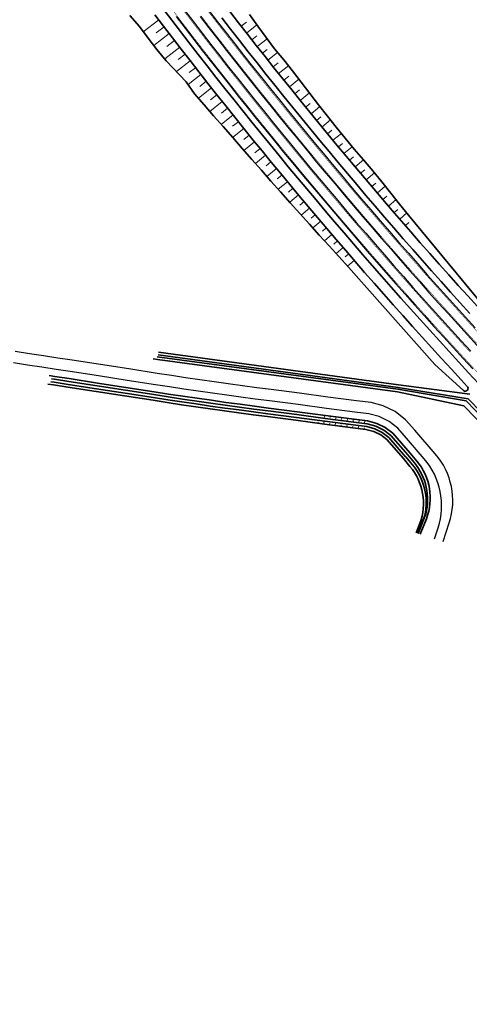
# Model space of a CAD drawing. Header units: metres. Extents: x 154839 to 161660, y 370737 to 378039.
# Tile 109 of 121: x 155771 to 155927, y 376617 to 376960. Entities that reach past the tile are written whole.
import ezdxf

# ---------------------------------------------------------------- set-up
doc = ezdxf.new("R2010")
doc.units = ezdxf.units.M
doc.linetypes.add('VW-3-3_STREEP', pattern=[6, 3, -3])
for name, color, linetype, lineweight in [('B-WE-GW-TALUDARCERING_KORT-G', 100, 'Continuous', 18), ('B-WE-GW-TALUDARCERING_LANG-G', 100, 'Continuous', 18), ('B-WE-GW-TALUDARCERING_WATER-G', 130, 'Continuous', 18), ('N-WE-GW-GRONDWERK_BERM-G', 100, 'Continuous', 35), ('N-WE-GW-WATERGANG-G', 130, 'Continuous', 35), ('N-WE-VH-VERHARDING_HALFVERHARDING_BERM-G', 252, 'Continuous', 35), ('N-WE-VH-VERHARDING_KANTVERHARDING-G', 210, 'Continuous', 30), ('N-WE-VW-MARKERING_LANGS_STREEP_33_015-G', 7, 'VW-3-3_STREEP', 35), ('N-WE-VW-MARKERING_LANGS_STREEP_DOORGETROKKEN_015-G', 7, 'Continuous', 35)]:
    doc.layers.add(name, color=color, linetype=linetype, lineweight=lineweight)

msp = doc.modelspace()

# ---------------------------------------------------------------- linework, layer by layer
at = {"layer": 'B-WE-GW-TALUDARCERING_KORT-G'}
for p, q in [((155847.92, 376957.75), (155849.79, 376959.2)), ((155821.05, 376957.54), (155818.35, 376955.48)), ((155824.7, 376952.78), (155822.03, 376950.72)), ((155851.62, 376953.02), (155853.39, 376954.41)), ((155855.33, 376948.31), (155857.02, 376949.64)), ((155828.37, 376948.03), (155825.95, 376946.16)), ((155859.06, 376943.6), (155860.76, 376944.96)), ((155832.05, 376943.3), (155829.85, 376941.58)), ((155835.75, 376938.57), (155833.47, 376936.78)), ((155862.81, 376938.92), (155864.52, 376940.29)), ((155866.57, 376934.24), (155868.21, 376935.57)), ((155839.47, 376933.86), (155837.26, 376932.11)), ((155843.2, 376929.17), (155841.1, 376927.49)), ((155870.35, 376929.58), (155871.92, 376930.87)), ((155846.95, 376924.48), (155844.95, 376922.87)), ((155874.15, 376924.94), (155875.66, 376926.18)), ((155877.96, 376920.3), (155879.43, 376921.52)), ((155850.72, 376919.81), (155848.81, 376918.27)), ((155854.5, 376915.16), (155852.69, 376913.68)), ((155881.79, 376915.68), (155883.23, 376916.89)), ((155885.63, 376911.08), (155887.07, 376912.28)), ((155858.3, 376910.51), (155856.58, 376909.1)), ((155889.49, 376906.49), (155890.95, 376907.72)), ((155862.12, 376905.88), (155860.48, 376904.53)), ((155865.95, 376901.26), (155864.39, 376899.97)), ((155893.37, 376901.91), (155894.78, 376903.11)), ((155897.26, 376897.34), (155898.61, 376898.49)), ((155869.8, 376896.66), (155868.32, 376895.42)), ((155901.17, 376892.79), (155902.45, 376893.89)), ((155873.66, 376892.07), (155872.26, 376890.89)), ((155877.54, 376887.49), (155876.21, 376886.36)), ((155905.1, 376888.26), (155906.31, 376889.31)), ((155881.43, 376882.93), (155880.18, 376881.85)), ((155885.35, 376878.38), (155884.16, 376877.35))]:
    msp.add_line(p, q, dxfattribs=at)
at = {"layer": 'B-WE-GW-TALUDARCERING_LANG-G'}
for p, q in [((155819.23, 376959.93), (155813.83, 376955.82)), ((155849.77, 376955.38), (155853.41, 376958.22)), ((155822.88, 376955.16), (155817.47, 376951.02)), ((155853.47, 376950.66), (155856.92, 376953.37)), ((155826.53, 376950.41), (155821.3, 376946.36)), ((155857.2, 376945.95), (155860.55, 376948.61)), ((155830.21, 376945.66), (155825.41, 376941.94)), ((155860.93, 376941.26), (155864.35, 376943.99)), ((155833.9, 376940.93), (155829.44, 376937.44)), ((155864.69, 376936.58), (155868.04, 376939.28)), ((155837.61, 376936.22), (155833.07, 376932.64)), ((155841.34, 376931.52), (155837.01, 376928.08)), ((155868.46, 376931.91), (155871.68, 376934.53)), ((155872.25, 376927.26), (155875.32, 376929.77)), ((155845.08, 376926.82), (155840.96, 376923.53)), ((155876.05, 376922.62), (155879.03, 376925.08)), ((155848.83, 376922.15), (155844.92, 376918.99)), ((155852.61, 376917.48), (155848.89, 376914.46)), ((155879.87, 376917.99), (155882.79, 376920.41)), ((155883.71, 376913.38), (155886.57, 376915.77)), ((155856.4, 376912.83), (155852.86, 376909.94)), ((155887.56, 376908.78), (155890.47, 376911.22)), ((155860.21, 376908.19), (155856.85, 376905.43)), ((155891.43, 376904.2), (155894.33, 376906.65)), ((155864.03, 376903.57), (155860.84, 376900.92)), ((155895.32, 376899.62), (155898.07, 376901.97)), ((155867.87, 376898.96), (155864.84, 376896.43)), ((155899.22, 376895.07), (155901.84, 376897.32)), ((155871.72, 376894.36), (155868.85, 376891.95)), ((155903.14, 376890.52), (155905.62, 376892.67)), ((155875.6, 376889.78), (155872.87, 376887.47)), ((155879.48, 376885.21), (155876.9, 376883.01)), ((155883.39, 376880.65), (155880.94, 376878.55)), ((155887.31, 376876.11), (155884.99, 376874.1))]:
    msp.add_line(p, q, dxfattribs=at)
at = {"layer": 'B-WE-GW-TALUDARCERING_WATER-G'}
for p, q in [((155876.94, 376822.23), (155876.76, 376821.06)), ((155878.94, 376821.93), (155878.85, 376821.34)), ((155880.95, 376821.62), (155880.8, 376820.63)), ((155874.63, 376819.42), (155874.7, 376819.91)), ((155876.65, 376819.24), (155876.8, 376820.23)), ((155878.65, 376818.94), (155878.73, 376819.43)), ((155880.66, 376818.63), (155880.81, 376819.62)), ((155882.66, 376818.33), (155882.73, 376818.82)), ((155882.95, 376821.32), (155882.86, 376820.73)), ((155884.67, 376818.11), (155884.82, 376819.1)), ((155884.95, 376821.02), (155884.81, 376820.11)), ((155886.69, 376817.89), (155886.76, 376818.38)), ((155886.96, 376820.71), (155886.87, 376820.13)), ((155886.97, 376820.84), (155886.88, 376820.25)), ((155888.69, 376817.58), (155888.84, 376818.57)), ((155888.97, 376820.53), (155888.83, 376819.58)), ((155888.96, 376820.41), (155888.83, 376819.58)), ((155890.96, 376820.11), (155890.87, 376819.52)), ((155890.98, 376820.23), (155890.89, 376819.64)), ((155890.69, 376817.28), (155890.77, 376817.77))]:
    msp.add_line(p, q, dxfattribs=at)
at = {"layer": 'N-WE-GW-GRONDWERK_BERM-G', "elevation": 0, "flags": 128}
for points in [[(155843.98, 376962.83), (155847.02, 376958.9), (155850.08, 376954.99), (155853.14, 376951.08), (155856.22, 376947.18), (155859.31, 376943.29), (155862.42, 376939.41), (155865.53, 376935.53), (155868.65, 376931.67), (155871.79, 376927.82), (155874.94, 376923.97), (155878.09, 376920.14), (155881.26, 376916.31), (155884.45, 376912.49), (155887.64, 376908.69), (155890.84, 376904.89), (155894.06, 376901.1), (155897.28, 376897.32), (155900.52, 376893.55), (155903.77, 376889.79), (155907.02, 376886.04), (155910.29, 376882.3), (155913.58, 376878.57), (155916.87, 376874.85), (155920.17, 376871.14), (155923.48, 376867.43), (155926.81, 376863.74), (155930.15, 376860.06)], [(155809.2, 376961.49), (155812.46, 376957.62), (155815.51, 376953.59), (155818.58, 376949.58), (155821.84, 376945.72), (155828.81, 376938.35), (155831.72, 376934.21), (155835.02, 376930.39), (155838.33, 376926.57), (155841.64, 376922.75), (155844.96, 376918.95), (155848.28, 376915.15), (155851.62, 376911.35), (155854.95, 376907.57), (155858.3, 376903.79), (155861.65, 376900.01), (155865.01, 376896.25), (155868.37, 376892.48), (155871.74, 376888.73), (155875.12, 376884.98), (155878.5, 376881.24), (155881.89, 376877.51), (155885.28, 376873.78)], [(155817.87, 376961.73), (155820.91, 376957.72), (155823.97, 376953.73), (155827.04, 376949.74), (155830.13, 376945.77), (155833.22, 376941.8), (155836.33, 376937.84), (155839.45, 376933.89), (155842.58, 376929.95), (155845.72, 376926.02), (155848.87, 376922.1), (155852.03, 376918.19), (155855.21, 376914.29), (155858.4, 376910.39), (155861.6, 376906.51), (155864.81, 376902.63), (155868.03, 376898.77), (155871.26, 376894.91), (155874.5, 376891.07), (155877.76, 376887.23), (155881.02, 376883.4), (155884.3, 376879.59), (155887.59, 376875.78), (155890.89, 376871.98), (155894.2, 376868.19), (155897.53, 376864.41), (155900.86, 376860.65), (155904.2, 376856.89), (155907.56, 376853.14), (155910.93, 376849.4), (155914.31, 376845.67), (155917.69, 376841.95), (155921.1, 376838.25), (155924.5, 376834.54), (155926.63, 376832.25)], [(155850.8, 376961.85), (155853.7, 376957.82), (155856.6, 376953.8), (155859.55, 376949.81), (155862.72, 376946), (155865.84, 376942.15), (155868.85, 376938.21), (155871.87, 376934.28), (155874.88, 376930.34), (155877.94, 376926.44), (155881.04, 376922.57), (155884.16, 376918.72), (155887.3, 376914.88), (155890.55, 376911.13), (155893.76, 376907.36), (155896.86, 376903.48), (155899.97, 376899.62), (155903.09, 376895.77), (155906.23, 376891.93), (155934.43, 376857.76), (155936.14, 376855.61)], [(155885.28, 376873.78), (155915.38, 376839.84), (155925.33, 376830.75)]]:
    msp.add_lwpolyline(points, dxfattribs=at)
at = {"layer": 'N-WE-GW-GRONDWERK_BERM-G'}
msp.add_arc((155925.91, 376831.56), 1, 234.1291, 44.1258, dxfattribs=at)
at = {"layer": 'N-WE-GW-WATERGANG-G', "elevation": 0, "flags": 128}
for points in [[(155935.71, 376817.44), (155926.2, 376827.24), (155902.5, 376831.29), (155818.68, 376842.53)], [(155819.02, 376843.2), (155902.58, 376831.84), (155926.94, 376827.91), (155936.44, 376818.13)], [(155817.32, 376841.89), (155818.8, 376841.66), (155902.37, 376830.34), (155925.44, 376825.45), (155937.94, 376812.6)], [(155781.7, 376833.88), (155782.78, 376833.71), (155787.72, 376832.95), (155797.6, 376831.42), (155807.49, 376829.9), (155817.37, 376828.37), (155822.33, 376827.6), (155827.31, 376826.85), (155832.29, 376826.12), (155837.27, 376825.4), (155842.26, 376824.7), (155847.25, 376824.02), (155852.24, 376823.35), (155857.21, 376822.7), (155867.13, 376821.4), (155877.05, 376820.11), (155886.96, 376818.82), (155891.63, 376818.21), (155894.43, 376817.47), (155897.03, 376816.19), (155899.32, 376814.42), (155905.17, 376807.73)], [(155905.94, 376808.38), (155900.01, 376815.15), (155897.56, 376817.04), (155894.78, 376818.41), (155891.79, 376819.19), (155887.09, 376819.81), (155877.18, 376821.1), (155867.26, 376822.4), (155857.34, 376823.69), (155852.37, 376824.34), (155847.38, 376825.01), (155842.4, 376825.69), (155837.41, 376826.39), (155832.43, 376827.11), (155827.46, 376827.84), (155822.48, 376828.59), (155817.52, 376829.36), (155807.64, 376830.88), (155797.76, 376832.41), (155787.87, 376833.94), (155782.93, 376834.7), (155781.85, 376834.87)]]:
    msp.add_lwpolyline(points, dxfattribs=at)
msp.add_lwpolyline([(155819.15, 376844.19), (155902.72, 376832.83), (155927.52, 376829.57, -0.204322)], format="xyb", dxfattribs=at)
at = {"layer": 'N-WE-GW-WATERGANG-G', "flags": 128}
for points in [[(155906.7, 376809.02), (155900.7, 376815.88), (155898.09, 376817.89), (155895.13, 376819.34), (155891.95, 376820.18), (155887.22, 376820.8), (155877.31, 376822.1), (155867.39, 376823.39), (155857.47, 376824.68), (155852.5, 376825.33), (155847.52, 376826), (155842.53, 376826.68), (155837.55, 376827.38), (155832.58, 376828.1), (155827.6, 376828.83), (155822.63, 376829.58), (155817.67, 376830.35), (155807.79, 376831.87), (155797.91, 376833.4), (155788.03, 376834.93), (155783.08, 376835.69), (155781.01, 376836.01)], [(155780.56, 376833.05), (155782.63, 376832.73), (155787.57, 376831.96), (155797.45, 376830.44), (155807.33, 376828.91), (155817.22, 376827.38), (155822.18, 376826.62), (155827.16, 376825.86), (155832.15, 376825.13), (155837.13, 376824.41), (155842.12, 376823.71), (155847.11, 376823.02), (155852.11, 376822.36), (155857.09, 376821.7), (155867, 376820.41), (155876.92, 376819.12), (155886.83, 376817.83), (155891.37, 376817.23), (155894.08, 376816.52), (155896.49, 376815.33), (155898.63, 376813.68), (155904.41, 376807.09)]]:
    msp.add_lwpolyline(points, dxfattribs=at)
for points in [[(155909.38, 376780.99), (155911.82, 376787.24, 0.238592), (155907.46, 376805.01), (155905.19, 376807.71)], [(155909.59, 376780.92), (155912.24, 376787.78, 0.234353), (155908.29, 376805.58), (155905.94, 376808.38)], [(155910.29, 376780.7), (155912.4, 376786.13, 0.27367), (155909.05, 376806.22), (155906.7, 376809.02)], [(155908.87, 376781.16), (155910.11, 376784.47, 0.270854), (155906.69, 376804.37), (155904.43, 376807.07)]]:
    msp.add_lwpolyline(points, format="xyb", dxfattribs=at)
at = {"layer": 'N-WE-VH-VERHARDING_HALFVERHARDING_BERM-G', "elevation": 0, "flags": 128}
for points in [[(155820.69, 376963.87), (155823.74, 376959.88), (155826.79, 376955.89), (155829.85, 376951.91), (155832.93, 376947.95), (155836.02, 376943.99), (155839.12, 376940.04), (155842.23, 376936.1), (155845.35, 376932.17), (155848.49, 376928.24), (155851.63, 376924.33), (155854.79, 376920.43), (155857.96, 376916.53), (155861.14, 376912.65), (155864.33, 376908.77), (155867.54, 376904.9), (155870.75, 376901.05), (155873.98, 376897.2), (155877.21, 376893.36), (155880.46, 376889.53), (155883.72, 376885.71), (155886.99, 376881.9), (155890.27, 376878.1), (155893.57, 376874.31), (155896.87, 376870.53), (155900.19, 376866.76), (155903.51, 376863), (155906.85, 376859.25), (155910.2, 376855.51), (155913.56, 376851.78), (155916.94, 376848.06), (155920.31, 376844.35), (155923.71, 376840.65), (155927.11, 376836.95), (155930.53, 376833.28)], [(155841.17, 376960.66), (155844.22, 376956.73), (155847.28, 376952.8), (155850.35, 376948.88), (155853.44, 376944.97), (155856.54, 376941.08), (155859.65, 376937.19), (155862.76, 376933.31), (155865.9, 376929.43), (155869.04, 376925.57), (155872.19, 376921.72), (155875.36, 376917.88), (155878.53, 376914.04), (155881.72, 376910.22), (155884.92, 376906.4), (155888.13, 376902.6), (155891.35, 376898.8), (155894.58, 376895.01), (155897.83, 376891.24), (155901.08, 376887.47), (155904.35, 376883.71), (155907.63, 376879.96), (155910.91, 376876.22), (155914.21, 376872.49), (155917.52, 376868.77), (155920.84, 376865.06), (155924.17, 376861.36), (155927.52, 376857.68)]]:
    msp.add_lwpolyline(points, dxfattribs=at)
at = {"layer": 'N-WE-VH-VERHARDING_KANTVERHARDING-G', "elevation": 0, "flags": 128}
for points in [[(155828.23, 376963.31), (155831.27, 376959.33), (155834.32, 376955.37), (155837.39, 376951.41), (155840.47, 376947.47), (155843.56, 376943.53), (155846.66, 376939.6), (155849.77, 376935.69), (155852.9, 376931.78), (155856.03, 376927.88), (155859.18, 376923.99), (155862.34, 376920.1), (155865.51, 376916.23), (155868.69, 376912.37), (155871.88, 376908.51), (155875.08, 376904.67), (155878.3, 376900.84), (155881.53, 376897.01), (155884.76, 376893.19), (155888.01, 376889.39), (155891.27, 376885.59), (155894.55, 376881.8), (155897.83, 376878.03), (155901.12, 376874.26), (155904.43, 376870.5), (155907.74, 376866.75), (155911.07, 376863.01), (155914.41, 376859.28), (155917.75, 376855.57), (155921.12, 376851.86), (155924.48, 376848.16), (155927.87, 376844.47)], [(155836.54, 376963.39), (155839.59, 376959.44), (155842.64, 376955.5), (155845.71, 376951.57), (155848.78, 376947.65), (155851.87, 376943.73), (155854.97, 376939.83), (155858.08, 376935.94), (155861.21, 376932.05), (155864.34, 376928.17), (155867.49, 376924.31), (155870.65, 376920.45), (155873.82, 376916.6), (155877, 376912.76), (155880.19, 376908.94), (155883.39, 376905.12), (155886.6, 376901.3), (155889.83, 376897.5), (155893.07, 376893.71), (155896.31, 376889.93), (155899.57, 376886.16), (155902.84, 376882.4), (155906.12, 376878.64), (155909.41, 376874.9), (155912.72, 376871.17), (155916.03, 376867.44), (155919.35, 376863.73), (155922.69, 376860.02), (155926.04, 376856.33), (155929.39, 376852.64)], [(155825.33, 376961.09), (155828.37, 376957.11), (155831.44, 376953.14), (155834.51, 376949.17), (155837.59, 376945.22), (155840.69, 376941.27), (155843.8, 376937.34), (155846.92, 376933.41), (155850.05, 376929.49), (155853.19, 376925.58), (155856.34, 376921.69), (155859.51, 376917.8), (155862.69, 376913.91), (155865.87, 376910.04), (155869.07, 376906.18), (155872.28, 376902.33), (155875.51, 376898.49), (155878.74, 376894.65), (155881.98, 376890.83), (155885.24, 376887.01), (155888.51, 376883.21), (155891.79, 376879.41), (155895.08, 376875.63), (155898.38, 376871.85), (155901.69, 376868.09), (155905.01, 376864.33), (155908.34, 376860.58), (155911.69, 376856.85), (155915.05, 376853.12), (155918.42, 376849.41), (155921.79, 376845.69), (155925.18, 376842), (155928.58, 376838.31)], [(155833.65, 376961.16), (155836.7, 376957.2), (155839.76, 376953.26), (155842.83, 376949.32), (155845.92, 376945.39), (155849.01, 376941.47), (155852.12, 376937.56), (155855.24, 376933.65), (155858.37, 376929.76), (155861.51, 376925.88), (155864.66, 376922), (155867.83, 376918.13), (155871, 376914.28), (155874.19, 376910.43), (155877.39, 376906.59), (155880.6, 376902.77), (155883.82, 376898.95), (155887.05, 376895.14), (155890.29, 376891.34), (155893.55, 376887.55), (155896.81, 376883.77), (155900.09, 376880), (155903.38, 376876.24), (155906.68, 376872.48), (155909.99, 376868.74), (155913.31, 376865.01), (155916.64, 376861.29), (155919.98, 376857.58), (155923.34, 376853.88), (155926.7, 376850.18), (155930.08, 376846.5)]]:
    msp.add_lwpolyline(points, dxfattribs=at)
for points in [[(155918.27, 376778.14), (155920.38, 376784.65, 0.262405), (155915.51, 376808.72), (155908.4, 376816.94), (155905.16, 376820.63), (155901.54, 376823.43), (155897.41, 376825.46), (155893.15, 376826.58), (155888.06, 376827.25), (155878.14, 376828.54), (155868.23, 376829.83), (155858.31, 376831.13), (155853.35, 376831.77), (155848.39, 376832.44), (155843.43, 376833.12), (155838.47, 376833.82), (155833.52, 376834.53), (155828.56, 376835.26), (155823.61, 376836.01), (155818.66, 376836.77), (155808.78, 376838.3), (155798.9, 376839.82), (155789.02, 376841.35), (155784.08, 376842.11), (155779.14, 376842.88), (155774.19, 376843.64), (155769.25, 376844.41)], [(155915.22, 376779.12), (155916.48, 376783, 0.261485), (155911.67, 376807), (155905.51, 376814.17), (155902.41, 376817.7), (155899.41, 376820.01), (155896.01, 376821.69), (155892.37, 376822.65), (155887.54, 376823.28), (155877.63, 376824.57), (155867.71, 376825.87), (155857.8, 376827.16), (155852.83, 376827.81), (155847.85, 376828.47), (155842.88, 376829.16), (155837.91, 376829.86), (155832.94, 376830.57), (155827.97, 376831.3), (155823.01, 376832.05), (155818.05, 376832.82), (155808.17, 376834.34), (155798.29, 376835.87), (155788.41, 376837.4), (155783.47, 376838.16), (155778.52, 376838.93), (155773.58, 376839.69), (155768.64, 376840.45)]]:
    msp.add_lwpolyline(points, format="xyb", dxfattribs=at)
at = {"layer": 'N-WE-VW-MARKERING_LANGS_STREEP_33_015-G', "const_width": 0.15, "elevation": 0, "flags": 128}
for points in [[(155118.21, 377638.59), (155120.88, 377635.72), (155124.29, 377632.05), (155127.69, 377628.36), (155131.08, 377624.67), (155134.45, 377620.98), (155137.83, 377617.29), (155141.2, 377613.61), (155144.58, 377609.92), (155147.95, 377606.23), (155151.33, 377602.54), (155154.7, 377598.85), (155158.08, 377595.16), (155161.45, 377591.47), (155164.83, 377587.78), (155168.2, 377584.1), (155171.58, 377580.41), (155174.96, 377576.72), (155178.33, 377573.03), (155181.71, 377569.34), (155185.08, 377565.65), (155188.46, 377561.96), (155191.83, 377558.27), (155195.21, 377554.58), (155198.58, 377550.9), (155201.96, 377547.21), (155205.33, 377543.52), (155208.71, 377539.83), (155212.08, 377536.14), (155215.46, 377532.45), (155218.84, 377528.76), (155222.21, 377525.07), (155228.96, 377517.7), (155235.71, 377510.32), (155242.46, 377502.94), (155249.21, 377495.56), (155255.96, 377488.19), (155262.71, 377480.81), (155266.09, 377477.12), (155269.47, 377473.43), (155272.84, 377469.74), (155276.22, 377466.05), (155279.59, 377462.37), (155282.97, 377458.68), (155286.34, 377454.99), (155289.72, 377451.3), (155293.09, 377447.61), (155296.47, 377443.92), (155299.84, 377440.23), (155303.22, 377436.54), (155306.59, 377432.86), (155309.97, 377429.17), (155313.34, 377425.48), (155316.72, 377421.79), (155320.1, 377418.1), (155323.47, 377414.41), (155326.85, 377410.72), (155330.22, 377407.03), (155333.6, 377403.35), (155336.97, 377399.66), (155340.35, 377395.97), (155343.72, 377392.28), (155347.1, 377388.59), (155350.47, 377384.9), (155353.85, 377381.22), (155357.23, 377377.54), (155360.61, 377373.88), (155364, 377370.22), (155367.4, 377366.58), (155370.81, 377362.95), (155374.23, 377359.33), (155377.67, 377355.74), (155381.13, 377352.17), (155384.61, 377348.62), (155388.12, 377345.1), (155391.64, 377341.61), (155395.19, 377338.15), (155398.77, 377334.72), (155402.38, 377331.32), (155406.02, 377327.94), (155409.69, 377324.6), (155413.38, 377321.29), (155417.1, 377318.01), (155420.85, 377314.76), (155424.63, 377311.55), (155428.43, 377308.36), (155432.26, 377305.21), (155436.11, 377302.08), (155439.99, 377298.99), (155443.9, 377295.94), (155447.83, 377292.91), (155451.78, 377289.92), (155455.76, 377286.96), (155459.77, 377284.04), (155463.8, 377281.14), (155467.85, 377278.28), (155471.93, 377275.46), (155476.03, 377272.67), (155480.16, 377269.91), (155484.3, 377267.19), (155488.47, 377264.51), (155492.66, 377261.85), (155496.88, 377259.24), (155501.11, 377256.65), (155505.37, 377254.1), (155509.65, 377251.57), (155513.95, 377249.07), (155518.26, 377246.6), (155522.6, 377244.15), (155526.93, 377241.7), (155531.29, 377239.28), (155535.65, 377236.87), (155539.4, 377234.81), (155540.03, 377234.47), (155544.41, 377232.07), (155548.79, 377229.68), (155553.18, 377227.29), (155557.58, 377224.9), (155561.97, 377222.51), (155566.37, 377220.11), (155570.76, 377217.7), (155575.15, 377215.28), (155579.53, 377212.84), (155583.91, 377210.39), (155588.28, 377207.91), (155592.64, 377205.42), (155596.99, 377202.89), (155601.33, 377200.34), (155605.65, 377197.76), (155609.95, 377195.14), (155614.24, 377192.49), (155618.5, 377189.8), (155622.74, 377187.08), (155626.96, 377184.32), (155631.15, 377181.53), (155635.33, 377178.7), (155639.47, 377175.84), (155643.6, 377172.94), (155647.7, 377170.01), (155651.77, 377167.04), (155655.82, 377164.04), (155659.85, 377161.01), (155663.84, 377157.94), (155667.82, 377154.84), (155671.77, 377151.71), (155675.69, 377148.54), (155679.58, 377145.34), (155683.45, 377142.11), (155687.29, 377138.85), (155691.1, 377135.56), (155694.89, 377132.23), (155698.65, 377128.87), (155702.38, 377125.48), (155706.08, 377122.06), (155709.75, 377118.61), (155713.4, 377115.13), (155717.01, 377111.62), (155720.6, 377108.08), (155724.16, 377104.51), (155727.68, 377100.91), (155731.18, 377097.28), (155734.64, 377093.62), (155738.08, 377089.93), (155741.01, 377086.73), (155741.48, 377086.21), (155744.86, 377082.47), (155748.2, 377078.7), (155751.51, 377074.9), (155754.79, 377071.07), (155758.03, 377067.21), (155761.25, 377063.33), (155764.43, 377059.42), (155767.58, 377055.49), (155770.69, 377051.53), (155773.78, 377047.56), (155776.84, 377043.57), (155779.87, 377039.56), (155782.88, 377035.54), (155785.88, 377031.51), (155788.85, 377027.47), (155791.81, 377023.42), (155794.75, 377019.36), (155797.69, 377015.3), (155800.61, 377011.24), (155803.54, 377007.18), (155806.45, 377003.14), (155809.38, 376999.1), (155812.32, 376995.07), (155815.27, 376991.05), (155818.23, 376987.04), (155821.2, 376983.04), (155824.19, 376979.04), (155827.18, 376975.06), (155830.19, 376971.08), (155833.21, 376967.12), (155836.25, 376963.16), (155839.29, 376959.21), (155842.34, 376955.27), (155845.41, 376951.34), (155848.49, 376947.41), (155851.58, 376943.5), (155854.68, 376939.6), (155857.79, 376935.7), (155860.92, 376931.82), (155864.05, 376927.94), (155867.2, 376924.07), (155870.36, 376920.21), (155873.53, 376916.36), (155876.71, 376912.52), (155879.9, 376908.69), (155883.1, 376904.87), (155886.32, 376901.06), (155889.54, 376897.26), (155892.78, 376893.47), (155896.03, 376889.69), (155899.29, 376885.91), (155902.56, 376882.15), (155905.84, 376878.4), (155909.13, 376874.65), (155912.44, 376870.92), (155915.75, 376867.19), (155919.08, 376863.48), (155922.41, 376859.77), (155925.76, 376856.08), (155929.12, 376852.39), (155932.49, 376848.72), (155935.86, 376845.05), (155939.26, 376841.4), (155942.66, 376837.75), (155946.07, 376834.12), (155949.49, 376830.49), (155952.93, 376826.87), (155956.37, 376823.26), (155959.83, 376819.67), (155963.29, 376816.08), (155966.77, 376812.51), (155970.25, 376808.94), (155973.75, 376805.39), (155977.25, 376801.84), (155980.77, 376798.32), (155984.3, 376794.79), (155987.84, 376791.28), (155991.38, 376787.77), (155994.95, 376784.28), (155998.51, 376780.8), (156002.09, 376777.33), (156005.68, 376773.86), (156009.28, 376770.42), (156012.89, 376766.98), (156016.51, 376763.55), (156020.14, 376760.13), (156023.78, 376756.73), (156027.43, 376753.32), (156031.09, 376749.94), (156034.76, 376746.56), (156038.44, 376743.2), (156042.13, 376739.84), (156045.83, 376736.51), (156049.53, 376733.17), (156053.26, 376729.85), (156056.98, 376726.54), (156060.72, 376723.24), (156064.47, 376719.95), (156068.23, 376716.68), (156071.99, 376713.41), (156075.77, 376710.16), (156079.56, 376706.91), (156083.36, 376703.68), (156087.16, 376700.45), (156090.98, 376697.25), (156094.8, 376694.05), (156098.64, 376690.86), (156102.47, 376687.68), (156106.33, 376684.52), (156110.19, 376681.36), (156114.06, 376678.23), (156117.94, 376675.09), (156121.83, 376671.98), (156125.73, 376668.86), (156129.64, 376665.77), (156133.55, 376662.68), (156137.48, 376659.61), (156141.41, 376656.54), (156145.36, 376653.5), (156149.31, 376650.45), (156153.28, 376647.43), (156157.24, 376644.41), (156161.23, 376641.41), (156165.21, 376638.42), (156169.21, 376635.44), (156173.21, 376632.47), (156177.23, 376629.52), (156181.25, 376626.57), (156185.29, 376623.64), (156189.32, 376620.71), (156193.38, 376617.81), (156197.43, 376614.9), (156201.5, 376612.02), (156205.58, 376609.14), (156209.66, 376606.25), (156213.75, 376603.36), (156217.83, 376600.46), (156221.92, 376597.56), (156225.99, 376594.63), (156230.06, 376591.69), (156234.12, 376588.74), (156238.17, 376585.76), (156242.2, 376582.76), (156246.22, 376579.73), (156250.22, 376576.68), (156254.2, 376573.59), (156258.15, 376570.48), (156262.09, 376567.33), (156265.99, 376564.14), (156269.87, 376560.93), (156273.73, 376557.68), (156273.73, 376557.68), (156277.55, 376554.4), (156281.35, 376551.09), (156285.12, 376547.74), (156288.87, 376544.37), (156292.58, 376540.96), (156296.27, 376537.52), (156299.92, 376534.06), (156303.55, 376530.56), (156307.15, 376527.03), (156310.72, 376523.47), (156314.26, 376519.89), (156317.77, 376516.27), (156321.25, 376512.62), (156324.7, 376508.95), (156328.12, 376505.24), (156331.5, 376501.51), (156334.86, 376497.75), (156338.19, 376493.97), (156341.48, 376490.15), (156344.74, 376486.31), (156347.97, 376482.44), (156351.16, 376478.54), (156354.33, 376474.62), (156357.46, 376470.67), (156360.56, 376466.69), (156362.84, 376463.72)], [(155110.29, 377633.09), (155110.49, 377632.87), (155113.89, 377629.22), (155117.28, 377625.57), (155120.66, 377621.9), (155124.03, 377618.22), (155127.41, 377614.54), (155130.78, 377610.85), (155134.16, 377607.16), (155137.53, 377603.47), (155140.91, 377599.78), (155144.28, 377596.09), (155147.66, 377592.4), (155151.03, 377588.71), (155154.41, 377585.03), (155157.78, 377581.34), (155161.16, 377577.65), (155164.53, 377573.96), (155167.91, 377570.27), (155171.29, 377566.58), (155174.66, 377562.89), (155178.04, 377559.2), (155181.41, 377555.52), (155184.79, 377551.83), (155188.16, 377548.14), (155191.54, 377544.45), (155194.91, 377540.76), (155198.29, 377537.07), (155201.66, 377533.38), (155205.04, 377529.69), (155208.41, 377526.01), (155211.79, 377522.32), (155215.16, 377518.63), (155221.92, 377511.25), (155228.67, 377503.87), (155235.42, 377496.5), (155242.17, 377489.12), (155248.92, 377481.74), (155255.67, 377474.36), (155259.04, 377470.67), (155262.42, 377466.99), (155265.8, 377463.3), (155269.17, 377459.61), (155272.55, 377455.92), (155275.92, 377452.23), (155279.3, 377448.54), (155282.67, 377444.85), (155286.05, 377441.16), (155289.42, 377437.47), (155292.8, 377433.79), (155296.17, 377430.1), (155299.55, 377426.41), (155302.92, 377422.72), (155306.3, 377419.03), (155309.67, 377415.34), (155313.05, 377411.65), (155316.43, 377407.96), (155319.8, 377404.28), (155323.18, 377400.59), (155326.55, 377396.9), (155329.93, 377393.21), (155333.3, 377389.52), (155336.68, 377385.83), (155340.05, 377382.14), (155343.43, 377378.45), (155346.81, 377374.76), (155350.2, 377371.08), (155353.6, 377367.39), (155357, 377363.72), (155360.43, 377360.05), (155363.86, 377356.39), (155367.32, 377352.75), (155370.8, 377349.12), (155374.29, 377345.51), (155377.82, 377341.91), (155381.37, 377338.34), (155384.95, 377334.8), (155388.56, 377331.28), (155392.2, 377327.8), (155395.86, 377324.34), (155399.56, 377320.91), (155403.28, 377317.52), (155407.04, 377314.15), (155410.82, 377310.82), (155414.63, 377307.52), (155418.46, 377304.25), (155422.32, 377301.01), (155426.21, 377297.81), (155430.13, 377294.64), (155434.07, 377291.5), (155438.04, 377288.39), (155442.04, 377285.32), (155446.06, 377282.28), (155450.1, 377279.27), (155454.17, 377276.3), (155458.26, 377273.36), (155462.38, 377270.46), (155466.53, 377267.59), (155470.69, 377264.75), (155474.88, 377261.95), (155479.1, 377259.19), (155483.33, 377256.46), (155487.59, 377253.76), (155491.87, 377251.1), (155496.17, 377248.48), (155500.49, 377245.89), (155504.82, 377243.33), (155509.17, 377240.8), (155513.53, 377238.3), (155517.9, 377235.83), (155522.28, 377233.37), (155526.66, 377230.93), (155531.05, 377228.5), (155534.81, 377226.44), (155535.44, 377226.09), (155539.83, 377223.69), (155544.23, 377221.29), (155548.62, 377218.9), (155553.01, 377216.52), (155557.4, 377214.13), (155561.78, 377211.73), (155566.16, 377209.33), (155570.52, 377206.92), (155574.88, 377204.5), (155579.23, 377202.07), (155583.56, 377199.62), (155587.87, 377197.14), (155592.17, 377194.65), (155596.46, 377192.13), (155600.72, 377189.58), (155604.96, 377187), (155609.18, 377184.39), (155613.37, 377181.75), (155617.55, 377179.07), (155621.7, 377176.35), (155625.83, 377173.6), (155629.93, 377170.82), (155634.02, 377168), (155638.07, 377165.15), (155642.11, 377162.26), (155646.12, 377159.34), (155650.1, 377156.39), (155654.07, 377153.41), (155658, 377150.39), (155661.91, 377147.34), (155665.8, 377144.25), (155669.66, 377141.14), (155673.49, 377137.99), (155677.3, 377134.81), (155681.08, 377131.6), (155684.83, 377128.36), (155688.56, 377125.08), (155692.26, 377121.78), (155695.93, 377118.44), (155699.57, 377115.08), (155703.19, 377111.68), (155706.77, 377108.25), (155710.33, 377104.8), (155713.86, 377101.31), (155717.36, 377097.8), (155720.83, 377094.25), (155724.27, 377090.68), (155727.68, 377087.08), (155731.06, 377083.45), (155733.94, 377080.3), (155734.41, 377079.79), (155737.73, 377076.11), (155741.02, 377072.39), (155744.28, 377068.65), (155747.51, 377064.89), (155750.7, 377061.09), (155753.87, 377057.27), (155757, 377053.42), (155760.1, 377049.55), (155763.17, 377045.65), (155766.22, 377041.73), (155769.24, 377037.78), (155772.24, 377033.82), (155775.23, 377029.83), (155778.19, 377025.83), (155781.15, 377021.82), (155784.09, 377017.79), (155787.02, 377013.76), (155789.94, 377009.71), (155792.87, 377005.66), (155795.79, 377001.61), (155798.71, 376997.54), (155801.66, 376993.48), (155804.61, 376989.43), (155807.58, 376985.39), (155810.56, 376981.36), (155813.55, 376977.33), (155816.55, 376973.31), (155819.56, 376969.31), (155822.59, 376965.31), (155825.62, 376961.32), (155828.67, 376957.34), (155831.73, 376953.37), (155834.81, 376949.4), (155837.89, 376945.45), (155840.98, 376941.51), (155844.09, 376937.57), (155847.21, 376933.65), (155850.34, 376929.73), (155853.48, 376925.82), (155856.64, 376921.92), (155859.8, 376918.03), (155862.98, 376914.15), (155866.16, 376910.28), (155869.36, 376906.42), (155872.57, 376902.57), (155875.79, 376898.73), (155879.03, 376894.89), (155882.27, 376891.07), (155885.53, 376887.26), (155888.79, 376883.45), (155892.07, 376879.66), (155895.36, 376875.87), (155898.66, 376872.1), (155901.97, 376868.33), (155905.29, 376864.58), (155908.62, 376860.83), (155911.97, 376857.1), (155915.32, 376853.37), (155918.7, 376849.66), (155922.07, 376845.95), (155925.46, 376842.26), (155928.85, 376838.56), (155932.27, 376834.89), (155935.68, 376831.22), (155939.12, 376827.57), (155942.56, 376823.92), (155946.01, 376820.29), (155949.47, 376816.66), (155952.95, 376813.05), (155956.43, 376809.44), (155959.93, 376805.85), (155963.43, 376802.26), (155966.95, 376798.69), (155970.47, 376795.12), (155974.02, 376791.57), (155977.56, 376788.02), (155981.12, 376784.49), (155984.68, 376780.96), (155988.27, 376777.46), (155991.85, 376773.95), (155995.46, 376770.47), (155999.06, 376766.98), (156002.68, 376763.52), (156006.31, 376760.05), (156009.95, 376756.61), (156013.6, 376753.17), (156017.27, 376749.74), (156020.93, 376746.32), (156024.62, 376742.92), (156028.3, 376739.52), (156032.01, 376736.15), (156035.71, 376732.77), (156039.44, 376729.41), (156043.16, 376726.06), (156046.91, 376722.72), (156050.65, 376719.39), (156054.42, 376716.07), (156058.18, 376712.76), (156061.96, 376709.47), (156065.75, 376706.18), (156069.55, 376702.91), (156073.35, 376699.65), (156077.18, 376696.4), (156081, 376693.16), (156084.84, 376689.93), (156088.68, 376686.71), (156092.54, 376683.51), (156096.4, 376680.31), (156100.28, 376677.13), (156104.16, 376673.96), (156108.06, 376670.8), (156111.95, 376667.65), (156115.87, 376664.52), (156119.79, 376661.39), (156123.72, 376658.28), (156127.65, 376655.17), (156131.61, 376652.08), (156135.56, 376649), (156139.53, 376645.94), (156143.5, 376642.88), (156147.49, 376639.84), (156151.48, 376636.8), (156155.48, 376633.78), (156159.49, 376630.77), (156163.51, 376627.78), (156167.54, 376624.79), (156171.58, 376621.82), (156175.62, 376618.85), (156179.68, 376615.91), (156183.74, 376612.96), (156187.82, 376610.04), (156191.89, 376607.12), (156195.99, 376604.23), (156200.07, 376601.34), (156204.15, 376598.45), (156208.23, 376595.57), (156212.3, 376592.68), (156216.36, 376589.79), (156220.41, 376586.87), (156224.45, 376583.96), (156228.48, 376581.03), (156232.49, 376578.08), (156236.48, 376575.11), (156240.45, 376572.12), (156244.39, 376569.11), (156248.32, 376566.07), (156252.21, 376563), (156256.09, 376559.9), (156259.93, 376556.76), (156263.75, 376553.6), (156267.54, 376550.4), (156267.54, 376550.4), (156271.31, 376547.17), (156275.05, 376543.91), (156278.76, 376540.62), (156282.44, 376537.3), (156286.1, 376533.95), (156289.73, 376530.57), (156293.32, 376527.15), (156296.9, 376523.71), (156300.44, 376520.24), (156303.95, 376516.74), (156307.44, 376513.21), (156310.89, 376509.65), (156314.31, 376506.06), (156317.71, 376502.44), (156321.07, 376498.8), (156324.41, 376495.12), (156327.71, 376491.42), (156330.98, 376487.7), (156334.22, 376483.94), (156337.43, 376480.16), (156340.61, 376476.35), (156343.76, 376472.51), (156346.87, 376468.65), (156349.95, 376464.77), (156353, 376460.85), (156355.6, 376457.46)]]:
    msp.add_lwpolyline(points, dxfattribs=at)
at = {"layer": 'N-WE-VW-MARKERING_LANGS_STREEP_DOORGETROKKEN_015-G', "const_width": 0.15, "elevation": 0, "flags": 128}
for points in [[(155827.93, 376963.08), (155830.97, 376959.11), (155834.03, 376955.14), (155837.09, 376951.18), (155840.17, 376947.24), (155843.26, 376943.3), (155846.36, 376939.37), (155849.48, 376935.45), (155852.6, 376931.54), (155855.74, 376927.64), (155858.89, 376923.75), (155862.05, 376919.87), (155865.22, 376915.99), (155868.4, 376912.13), (155871.59, 376908.27), (155874.8, 376904.43), (155878.01, 376900.59), (155881.24, 376896.77), (155884.48, 376892.95), (155887.73, 376889.14), (155890.99, 376885.35), (155894.26, 376881.56), (155897.54, 376877.78), (155900.84, 376874.01), (155904.14, 376870.25), (155907.46, 376866.5), (155910.79, 376862.76), (155914.13, 376859.03), (155917.48, 376855.31), (155920.84, 376851.61), (155924.21, 376847.9), (155927.59, 376844.22)], [(155833.95, 376961.39), (155836.99, 376957.43), (155840.05, 376953.49), (155843.13, 376949.55), (155846.21, 376945.62), (155849.3, 376941.7), (155852.41, 376937.79), (155855.53, 376933.89), (155858.66, 376929.99), (155861.8, 376926.11), (155864.95, 376922.24), (155868.12, 376918.37), (155871.29, 376914.52), (155874.48, 376910.67), (155877.67, 376906.83), (155880.88, 376903.01), (155884.1, 376899.19), (155887.33, 376895.38), (155890.58, 376891.58), (155893.83, 376887.79), (155897.1, 376884.01), (155900.37, 376880.24), (155903.66, 376876.48), (155906.96, 376872.73), (155910.27, 376868.99), (155913.59, 376865.26), (155916.92, 376861.54), (155920.26, 376857.83), (155923.62, 376854.13), (155926.98, 376850.43), (155930.36, 376846.76)]]:
    msp.add_lwpolyline(points, dxfattribs=at)

doc.saveas('drawing.dxf')
